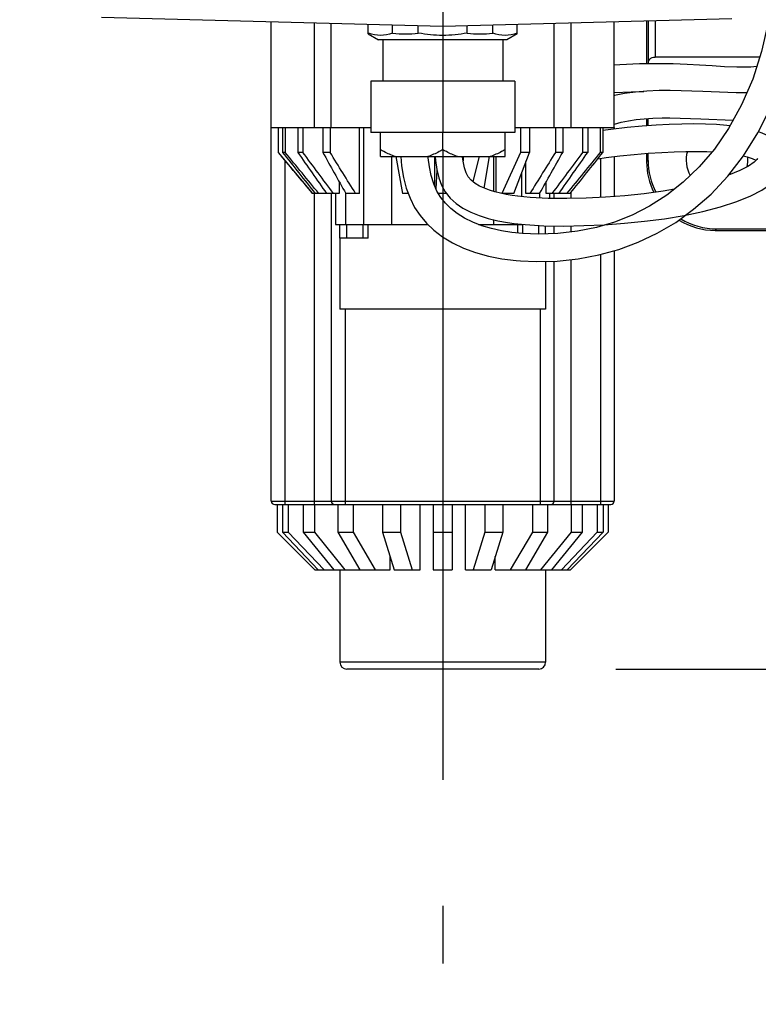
# Model space of a CAD drawing. Header units: millimetres. Extents: x 0 to 770, y -15 to 420.
# Tile 21 of 105: x 117 to 131, y 236 to 256. Entities that reach past the tile are written whole.
import ezdxf

# ---------------------------------------------------------------- set-up
doc = ezdxf.new("R2010")
doc.units = ezdxf.units.MM
doc.header["$LTSCALE"] = 32.67
doc.linetypes.add('CENTER', pattern=[0.6, 0.375, -0.075, 0.075, -0.075])
doc.linetypes.add('PHANTOM', pattern=[0.8, 0.45, -0.05, 0.1, -0.05, 0.1, -0.05])
doc.layers.get('0').update_dxf_attribs({"linetype": 'CONTINUOUS'})
for name, color, linetype in [('AXIS', 7, 'CONTINUOUS'), ('CRV2', 7, 'CONTINUOUS'), ('DRAFT', 7, 'CONTINUOUS'), ('DRIV_DIM', 7, 'CONTINUOUS'), ('ROUND', 7, 'CONTINUOUS')]:
    doc.layers.add(name, color=color, linetype=linetype)
doc.styles.get("Standard").update_dxf_attribs({"font": 'txt', "width": 0.8})
doc.dimstyles.new('DIMSTYLE_10', dxfattribs={"dimtxt": 3.8, "dimasz": 1.8, "dimexe": 2, "dimexo": 1.5, "dimgap": 0.95, "dimtad": 1, "dimdec": 0, "dimlfac": 15, "dimdsep": 46, "dimtxsty": 'STANDARD', "dimblk": 'OPEN', "dimblk1": 'OPEN', "dimblk2": 'OPEN', "dimcen": 0.09, "dimadec": 0, "dimazin": 0, "dimtp": 0.001, "dimtm": 0.001, "dimtfac": 1, "dimtdec": 0, "dimtofl": 0, "dimtmove": 0, "dimatfit": 3, "dimldrblk": 'OPEN', "dimfxl": 1, "dimtolj": 1, "dimarcsym": 0})
doc.dimstyles.new('DIMSTYLE_12', dxfattribs={"dimtxt": 3.8, "dimasz": 1.8, "dimexe": 2, "dimexo": 1.5, "dimgap": 1.9, "dimtad": 1, "dimdec": 3, "dimlfac": 15, "dimdsep": 46, "dimtxsty": 'STANDARD', "dimblk": 'OPEN', "dimblk1": 'OPEN', "dimblk2": 'OPEN', "dimcen": 0.09, "dimadec": 0, "dimazin": 0, "dimtp": 0.5, "dimtm": 0.5, "dimtfac": 1, "dimtdec": 3, "dimtofl": 0, "dimtmove": 0, "dimatfit": 3, "dimldrblk": 'OPEN', "dimfxl": 1, "dimtolj": 1, "dimarcsym": 0})

# ---------------------------------------------------------------- blocks, each defined once
blk = doc.blocks.new('_OPEN')
at = {"color": 0, "linetype": 'BYBLOCK'}
for p, q in [((0, 0), (-1, 0.342)), ((-1, -0.342), (0, 0)), ((-1, 0), (0, 0))]:
    blk.add_line(p, q, dxfattribs=at)
blk = doc.blocks.new('*D36')
at = {"layer": 'DRIV_DIM', "color": 2, "linetype": 'CONTINUOUS'}
for p, q in [((227.6, 260.848), (227.6, 251.898)), ((227.6, 242.948), (227.6, 251.898)), ((128.25, 242.948), (229.6, 242.948))]:
    blk.add_line(p, q, dxfattribs=at)
at = {"layer": 'DRIV_DIM', "color": 2, "linetype": 'CONTINUOUS', "xscale": 1.8, "yscale": 1.8, "zscale": 1.8}
for p, rotation in [((227.6, 260.848), 90), ((227.6, 242.948), 270)]:
    blk.add_blockref('_OPEN', p, dxfattribs=dict(at, rotation=rotation))
blk = doc.blocks.new('*D44')
at = {"layer": 'DRIV_DIM', "color": 2, "linetype": 'CONTINUOUS'}
for p, q in [((23.705, 260.848), (10.415, 260.848)), ((260.905, 239.215), (264.077, 238.655))]:
    blk.add_line(p, q, dxfattribs=at)
for points in [[(13.044, 259.052), (12.415, 260.848), (11.812, 259.043)], [(262.388, 237.121), (262.107, 239.002), (261.177, 237.343)]]:
    blk.add_lwpolyline(points, dxfattribs=at)
for start, end in [(180, 265), (265, 350)]:
    blk.add_arc((138.217, 260.848), 125.802, start, end, dxfattribs=at)

msp = doc.modelspace()

# ---------------------------------------------------------------- linework, layer by layer
at = {"color": 9, "linetype": 'CONTINUOUS'}
for p, q in [((128.880181, 255.552369), (128.880181, 254.718993)), ((129.013469, 255.555859), (129.013469, 254.847714)), ((122.383582, 255.513179), (122.383582, 253.481047)), ((127.383582, 253.481047), (127.383582, 255.513179)), ((123.350583, 251.594381), (123.350583, 253.481047)), ((123.896583, 251.594381), (123.896583, 252.914381)), ((125.87058, 252.914381), (125.87058, 252.236512)), ((128.876599, 252.840274), (128.848667, 252.812343)), ((126.41658, 252.592035), (126.41658, 252.134483)), ((122.993865, 252.204077), (122.993865, 251.594381)), ((126.773298, 252.107725), (126.773298, 252.204077)), ((125.87058, 251.686042), (125.87058, 251.594381)), ((126.41658, 251.597793), (126.41658, 251.594381)), ((130.209475, 251.507398), (130.181543, 251.479466))]:
    msp.add_line(p, q, dxfattribs=at)
at = {"color": 7, "linetype": 'CONTINUOUS'}
for p, q in [((121.550248, 253.481047), (121.550248, 255.535001)), ((122.716915, 253.481047), (122.716915, 255.50445)), ((127.050248, 253.481047), (127.050248, 255.50445)), ((128.216915, 253.481047), (128.216915, 255.535001)), ((131.049139, 254.847714), (129.013469, 254.847714)), ((130.989511, 254.662338), (130.983489, 254.66173)), ((123.483582, 254.381047), (123.483582, 253.381047)), ((126.283582, 254.381047), (126.283582, 253.381047)), ((129.304349, 254.198041), (129.22182, 254.197861)), ((128.876599, 253.512039), (128.876599, 253.652555)), ((121.550248, 253.481047), (123.483582, 253.481047)), ((121.683582, 253.481047), (121.683582, 252.994381)), ((121.685144, 253.481047), (121.685144, 252.994381)), ((121.768247, 253.481047), (121.768247, 252.994381)), ((121.82001, 253.481047), (121.82001, 252.994381)), ((122.063654, 253.481047), (122.063654, 252.994381)), ((122.163654, 253.481047), (122.163654, 252.994381)), ((122.551234, 253.481047), (122.551234, 252.994381)), ((122.692656, 253.481047), (122.692656, 252.994381)), ((123.265032, 252.194381), (123.265032, 253.481047)), ((126.283582, 253.481047), (128.216915, 253.481047)), ((126.396198, 253.481047), (126.396198, 252.994381)), ((126.569403, 253.481047), (126.569403, 252.994381)), ((127.074507, 253.481047), (127.074507, 252.994381)), ((127.215929, 253.481047), (127.215929, 252.994381)), ((127.603509, 253.481047), (127.603509, 252.994381)), ((127.703509, 253.481047), (127.703509, 252.994381)), ((127.947153, 253.481047), (127.947153, 252.994381)), ((127.998916, 253.481047), (127.998916, 252.994381)), ((130.470329, 253.510053), (130.409839, 253.517596)), ((126.283582, 253.381047), (123.483582, 253.381047)), ((121.683582, 252.994381), (122.350248, 252.194381)), ((121.685144, 252.994381), (121.683582, 252.994381)), ((121.82001, 252.994381), (121.768247, 252.994381)), ((122.163654, 252.994381), (122.063654, 252.994381)), ((122.692656, 252.994381), (122.551234, 252.994381)), ((123.973084, 252.914374), (124.098395, 252.194381)), ((124.725141, 252.914381), (124.725141, 252.345727)), ((125.279488, 252.914381), (125.279488, 252.831524)), ((125.594129, 252.914374), (125.468247, 252.427588)), ((125.687289, 252.3007), (125.794079, 252.914374)), ((125.917038, 252.914381), (125.917038, 252.223288)), ((126.396198, 252.994381), (126.031898, 252.195265)), ((126.2654, 252.194381), (126.569403, 252.994381)), ((126.569403, 252.994381), (126.396198, 252.994381)), ((127.215929, 252.994381), (127.074507, 252.994381)), ((127.703509, 252.994381), (127.603509, 252.994381)), ((127.998916, 252.994381), (127.947153, 252.994381)), ((128.876599, 252.840274), (128.876599, 252.977713)), ((126.502131, 252.194381), (126.502131, 252.817237)), ((124.768592, 252.652003), (124.75247, 252.284097)), ((122.869397, 252.426147), (122.869397, 252.194381)), ((126.897766, 252.194381), (126.897766, 252.426147)), ((122.869397, 252.194381), (122.350248, 252.194381)), ((122.800248, 252.194381), (122.800248, 251.594381)), ((123.265032, 252.194381), (122.9993, 252.194381)), ((124.212637, 252.194381), (124.098395, 252.194381)), ((124.958472, 252.194381), (124.800027, 252.194381)), ((126.2654, 252.194381), (126.036123, 252.194381)), ((126.582712, 252.11751), (126.340075, 252.142299)), ((126.767863, 252.194381), (126.502131, 252.194381)), ((127.362067, 252.194381), (126.897766, 252.194381)), ((126.966915, 252.099296), (126.966915, 252.194381)), ((122.800248, 251.594381), (124.592615, 251.594381)), ((125.580148, 251.594381), (126.448364, 251.594381)), ((130.181543, 251.479466), (132.050248, 251.479466)), ((130.209475, 251.507398), (131.683582, 251.507398)), ((122.883582, 251.327714), (122.883582, 249.947714)), ((126.883582, 250.875906), (126.883582, 249.947714)), ((126.88358, 249.947714), (122.883583, 249.947714)), ((121.665191, 246.147714), (121.665191, 245.614381)), ((121.766057, 246.147714), (121.766057, 245.614381)), ((121.879363, 246.147714), (121.879363, 245.614381)), ((122.172088, 246.147714), (122.172088, 245.614381)), ((122.387609, 246.147714), (122.387609, 245.614381)), ((122.843539, 246.147714), (122.843539, 245.614381)), ((123.140179, 246.147714), (123.140179, 245.614381)), ((123.714684, 246.147714), (123.714684, 245.614381)), ((124.063404, 246.147714), (124.063404, 245.614381)), ((124.44251, 244.881047), (124.44251, 246.147714)), ((124.700248, 246.147714), (124.700248, 244.881047)), ((125.066915, 246.147714), (125.066915, 244.881047)), ((125.324653, 244.881047), (125.324653, 246.147714)), ((125.703759, 246.147714), (125.703759, 245.614381)), ((126.052479, 246.147714), (126.052479, 245.614381)), ((126.626984, 246.147714), (126.626984, 245.614381)), ((126.923624, 246.147714), (126.923624, 245.614381)), ((127.379554, 246.147714), (127.379554, 245.614381)), ((127.595075, 246.147714), (127.595075, 245.614381)), ((127.8878, 246.147714), (127.8878, 245.614381)), ((128.001106, 246.147714), (128.001106, 245.614381)), ((128.101972, 246.147714), (128.101972, 245.614381)), ((121.665191, 245.614381), (122.398524, 244.881047)), ((121.766057, 245.614381), (122.463498, 244.881047)), ((121.766057, 245.614381), (121.879363, 245.614381)), ((121.879363, 245.614381), (122.576805, 244.881047)), ((122.172088, 245.614381), (122.387609, 245.614381)), ((122.172088, 245.614381), (122.765367, 244.881047)), ((122.387609, 245.614381), (122.980888, 244.881047)), ((122.843539, 245.614381), (123.140179, 245.614381)), ((122.843539, 245.614381), (123.274582, 244.881047)), ((123.140179, 245.614381), (123.571221, 244.881047)), ((123.714684, 245.614381), (124.063404, 245.614381)), ((123.714684, 245.614381), (123.941296, 244.881047)), ((124.063404, 245.614381), (124.290017, 244.881047)), ((124.700248, 245.614381), (125.066915, 245.614381)), ((125.703759, 245.614381), (125.477146, 244.881047)), ((125.703759, 245.614381), (126.052479, 245.614381)), ((126.052479, 245.614381), (125.825867, 244.881047)), ((126.626984, 245.614381), (126.195942, 244.881047)), ((126.923624, 245.614381), (126.492581, 244.881047)), ((126.626984, 245.614381), (126.923624, 245.614381)), ((127.379554, 245.614381), (126.786275, 244.881047)), ((127.595075, 245.614381), (127.001796, 244.881047)), ((127.8878, 245.614381), (127.190359, 244.881047)), ((128.001106, 245.614381), (127.303665, 244.881047)), ((128.101972, 245.614381), (127.368639, 244.881047)), ((127.379554, 245.614381), (127.595075, 245.614381)), ((127.8878, 245.614381), (128.001106, 245.614381)), ((123.86128, 244.881047), (123.86128, 245.139984)), ((125.905883, 244.881047), (125.905883, 245.139984)), ((122.398524, 244.881047), (123.86128, 244.881047)), ((123.941296, 244.881047), (124.44251, 244.881047)), ((124.700248, 244.881047), (125.066915, 244.881047)), ((125.324653, 244.881047), (125.825867, 244.881047)), ((125.905883, 244.881047), (127.368639, 244.881047))]:
    msp.add_line(p, q, dxfattribs=at)
for points in [[(131.283125, 256.092308), (131.209251, 255.518647), (131.084427, 254.957418), (130.911967, 254.421265), (130.696242, 253.919596), (130.443158, 253.460797), (130.166146, 253.059376), (129.872181, 252.713341), (129.56205, 252.414847), (129.238704, 252.160805), (128.905519, 251.94883), (128.565997, 251.776512), (128.222212, 251.640684)], [(130.989748, 254.662282), (130.874733, 254.654105), (130.604578, 254.650412), (130.361313, 254.66085), (130.119866, 254.676855), (129.878738, 254.693005), (129.63392, 254.706167), (129.367258, 254.715288), (129.056832, 254.718806), (128.709801, 254.714234), (128.324445, 254.698185), (128.216915, 254.68994)], [(129.222504, 254.197865), (129.090408, 254.19593), (128.852939, 254.186177), (128.630498, 254.167527), (128.420805, 254.138588), (128.223211, 254.097799), (128.216915, 254.09595)], [(128.216915, 254.156192), (128.549693, 254.175256), (128.797388, 254.18152)], [(130.795217, 254.149762), (130.590511, 254.153474), (129.940033, 254.181511), (129.304349, 254.198041)], [(126.39611, 250.884366), (126.697767, 250.870981), (127.1057, 250.881794), (127.517306, 250.92511), (127.920324, 251.000537), (128.309303, 251.107617), (128.686666, 251.247435), (129.054634, 251.422229), (129.413646, 251.63474), (129.762771, 251.887951), (130.100634, 252.18552), (130.425036, 252.531592), (130.730888, 252.928117), (131.011387, 253.373877), (131.259323, 253.86434)], [(128.216915, 253.540497), (128.225542, 253.543862), (128.353698, 253.580667), (128.492995, 253.609796), (128.642176, 253.631983), (128.801402, 253.647949), (128.970655, 253.658316), (129.14984, 253.663666), (129.226077, 253.664539)], [(129.22621, 253.66454), (129.300993, 253.66471), (129.900038, 253.649375), (130.532176, 253.622172)], [(130.409839, 253.517596), (130.205322, 253.53433), (129.990339, 253.54431), (129.765926, 253.547964), (129.532343, 253.54563), (129.288699, 253.537509), (129.033099, 253.523595), (128.762426, 253.503609), (128.47095, 253.476798), (128.154366, 253.442199), (127.998916, 253.422416)], [(129.577527, 251.770412), (129.94384, 251.847381), (130.284615, 251.936298), (130.599691, 252.038485), (130.872086, 252.149408), (131.090044, 252.262484), (131.257295, 252.375783), (131.378768, 252.48769), (131.463021, 252.600638), (131.51692, 252.723813), (131.535517, 252.857369), (131.515458, 252.984639), (131.456213, 253.107306), (131.355823, 253.219148), (131.228089, 253.307472), (131.094383, 253.370557), (131.022134, 253.395138)], [(124.068557, 252.914381), (124.082897, 252.734096), (124.11911, 252.509424), (124.173902, 252.297933), (124.247083, 252.102297), (124.337131, 251.924992), (124.443526, 251.764785), (124.566361, 251.619274), (124.710768, 251.482356), (124.879913, 251.353879), (125.07315, 251.236996), (125.289001, 251.134229), (125.523736, 251.047786), (125.772608, 250.978919), (126.034308, 250.927085), (126.310936, 250.891674), (126.396258, 250.884354)], [(126.436866, 251.416145), (126.226445, 251.437888), (126.023323, 251.4706), (125.829495, 251.514276), (125.644472, 251.569579), (125.47017, 251.636785), (125.309928, 251.715333), (125.166436, 251.804089), (125.041581, 251.901315), (124.935974, 252.005113), (124.846752, 252.117111), (124.770905, 252.242541), (124.707692, 252.385073), (124.658578, 252.542946), (124.624104, 252.712444), (124.603289, 252.890585), (124.60214, 252.914725)], [(124.736084, 252.914381), (124.741173, 252.835499), (124.765956, 252.662727), (124.805444, 252.502154), (124.860938, 252.356056), (124.934071, 252.224989), (125.027276, 252.108076), (125.141759, 252.003436), (125.276579, 251.911026), (125.428771, 251.831457), (125.594359, 251.764775), (125.769373, 251.71031), (125.951984, 251.666522), (126.141814, 251.631883), (126.273003, 251.613198)], [(126.340906, 252.142192), (126.233222, 252.157407), (126.11846, 252.177136), (126.006244, 252.200639), (125.897056, 252.228361), (125.792662, 252.260497), (125.694505, 252.297368), (125.60003, 252.341119), (125.512189, 252.392931), (125.437123, 252.45214), (125.379475, 252.518415), (125.336745, 252.598818), (125.305711, 252.692246), (125.284181, 252.794596), (125.270603, 252.901433), (125.269744, 252.914381)], [(127.901499, 252.871926), (128.059666, 252.893354), (128.328269, 252.925319), (128.6051, 252.954077), (128.880657, 252.978067), (129.142979, 252.996003), (129.384606, 253.007654), (129.608754, 253.01363), (129.820032, 253.014293), (130.020469, 253.009641), (130.119402, 253.004352)], [(131.00228, 252.856613), (131.005631, 252.875176), (130.993584, 252.857497), (130.939566, 252.804676), (130.829766, 252.728261), (130.663038, 252.640343), (130.442988, 252.549092), (130.436997, 252.5471)], [(130.729095, 252.925791), (130.806732, 252.906046), (130.901478, 252.873294), (130.969331, 252.841101), (130.973755, 252.838108)], [(129.39062, 252.280161), (129.169493, 252.241856), (128.79923, 252.191505), (128.423858, 252.152628), (128.046396, 252.124419), (127.669932, 252.106022), (127.29638, 252.096904), (126.932635, 252.099544), (126.582712, 252.11751)], [(126.272568, 251.613254), (126.484057, 251.590549), (126.850509, 251.568508), (127.233536, 251.563086), (127.628299, 251.570907), (128.023965, 251.588808), (128.415767, 251.616598), (128.805794, 251.655314), (129.194651, 251.706272), (129.577527, 251.770412)], [(128.222212, 251.640684), (127.870543, 251.536989), (127.504179, 251.462599), (127.124413, 251.417814), (126.744283, 251.403913), (126.436528, 251.416171)]]:
    msp.add_lwpolyline(points, dxfattribs=at)
for start, end in [(163.9194986, 210.187828), (346.9879313, 5.3763849)]:
    msp.add_arc((130.216915, 252.847714), 0.6, start, end, dxfattribs=at)
for start_param, end_param in [(2.356537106, 2.83854196), (-2.907610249, -2.356537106)]:
    msp.add_ellipse((130.210389, 252.841188), major_axis=(0.943455, 0.943455), ratio=0.999315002, start_param=start_param, end_param=end_param, dxfattribs=at)
msp.add_open_spline([(128.880181, 254.718993), (128.880807, 254.750266), (128.900176, 254.824483), (128.976711, 254.847714), (129.013469, 254.847714)], degree=3, knots=[0, 0, 0, 0, 0.459740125, 1, 1, 1, 1], dxfattribs=at)
for points in [[(122.35385, 252.194381), (122.130795, 252.460919), (121.907925, 252.727613), (121.685144, 252.994381)], [(121.768247, 252.994381), (121.98041, 252.727618), (122.192661, 252.460926), (122.405096, 252.194381)], [(122.475001, 252.194381), (122.256518, 252.460922), (122.03822, 252.727615), (121.82001, 252.994381)], [(122.063654, 252.994381), (122.250736, 252.727633), (122.437903, 252.460944), (122.625247, 252.194381)], [(122.760293, 252.194381), (122.561263, 252.460936), (122.362415, 252.727626), (122.163654, 252.994381)], [(122.551234, 252.994381), (122.700484, 252.727655), (122.849812, 252.460973), (122.9993, 252.194381)], [(123.190283, 252.194381), (123.024267, 252.46096), (122.858421, 252.727645), (122.692656, 252.994381)], [(127.074507, 252.994381), (126.908742, 252.727645), (126.742896, 252.46096), (126.57688, 252.194381)], [(126.767863, 252.194381), (126.917352, 252.460973), (127.066679, 252.727655), (127.215929, 252.994381)], [(127.603509, 252.994381), (127.404748, 252.727626), (127.2059, 252.460936), (127.00687, 252.194381)], [(127.141916, 252.194381), (127.32926, 252.460944), (127.516428, 252.727633), (127.703509, 252.994381)], [(127.947153, 252.994381), (127.728943, 252.727615), (127.510645, 252.460922), (127.292162, 252.194381)], [(127.362067, 252.194381), (127.574502, 252.460926), (127.786754, 252.727618), (127.998916, 252.994381)]]:
    msp.add_open_spline(points, degree=3, dxfattribs=at)
at = {"layer": 'AXIS', "color": 7, "linetype": 'CENTER'}
for p, q in [((124.883582, 279.306053), (124.883582, 253.381047)), ((124.883582, 253.047714), (124.883582, 237.223635))]:
    msp.add_line(p, q, dxfattribs=at)
at = {"layer": 'AXIS', "color": 7, "linetype": 'CONTINUOUS'}
for p, q in [((123.433667, 255.297968), (123.433667, 255.485681)), ((123.908625, 255.314381), (123.908625, 255.473244)), ((124.408625, 255.314381), (124.408625, 255.460151)), ((125.358539, 255.314381), (125.358539, 255.460151)), ((125.858539, 255.314381), (125.858539, 255.473244)), ((126.333496, 255.297968), (126.333496, 255.485681)), ((123.433667, 255.297951), (123.63615, 255.181047)), ((126.131008, 255.181047), (123.636155, 255.181047)), ((123.716915, 255.181047), (123.716915, 254.381047)), ((126.050248, 255.181047), (126.050248, 254.381047)), ((126.333496, 255.297951), (126.131014, 255.181047)), ((126.283582, 254.381047), (123.483582, 254.381047)), ((123.671146, 252.914381), (123.671146, 253.381047)), ((124.883582, 253.047714), (124.883582, 253.381047)), ((126.096017, 252.914381), (126.096017, 253.381047)), ((123.671146, 252.914381), (126.096017, 252.914381))]:
    msp.add_line(p, q, dxfattribs=at)
for centre, radius, start, end in [((123.732312, 256.119404), 0.858633, 249.6463104, 249.967049), ((124.158625, 257.242978), 1.944734, 262.6140557, 277.3859443), ((125.608539, 257.242978), 1.944734, 262.6140557, 277.3859443)]:
    msp.add_arc(centre, radius, start, end, dxfattribs=at)
for points, knots in [([(123.908625, 255.314381), (123.833777, 255.286614), (123.673593, 255.252274), (123.513108, 255.285401), (123.438179, 255.312722)], [0, 0, 0, 0, 0.500242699, 1, 1, 1, 1]), ([(125.358539, 255.314381), (125.20217, 255.285377), (124.883582, 255.252896), (124.564993, 255.285377), (124.408625, 255.314381)], [0, 0, 0, 0, 0.500000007, 1, 1, 1, 1]), ([(126.333496, 255.314381), (126.257943, 255.286353), (126.096017, 255.251919), (125.934091, 255.286353), (125.858539, 255.314381)], [0, 0, 0, 0, 0.500000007, 1, 1, 1, 1]), ([(123.959821, 252.914381), (123.884563, 252.939536), (123.787117, 252.983032), (123.694298, 253.034347), (123.671146, 253.047714)], [0, 0, 0, 0, 0.747995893, 1, 1, 1, 1]), ([(124.883582, 253.047714), (124.86043, 253.034347), (124.76761, 252.983032), (124.670164, 252.939536), (124.594906, 252.914381)], [0, 0, 0, 0, 0.252004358, 1, 1, 1, 1]), ([(125.172257, 252.914381), (125.096999, 252.939536), (124.999553, 252.983032), (124.906734, 253.034347), (124.883582, 253.047714)], [0, 0, 0, 0, 0.747995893, 1, 1, 1, 1]), ([(126.096017, 253.047714), (126.072865, 253.034347), (125.980046, 252.983032), (125.8826, 252.939536), (125.807342, 252.914381)], [0, 0, 0, 0, 0.252004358, 1, 1, 1, 1])]:
    msp.add_open_spline(points, degree=3, knots=knots, dxfattribs=at)
at = {"layer": 'CRV2', "color": 4, "linetype": 'PHANTOM'}
for radius, start in [(123.080582, 10), (115.080582, 10), (35.146512, 185.1707561)]:
    msp.add_arc((138.216915, 260.847714), radius, start, 350, dxfattribs=at)
at = {"layer": 'DRAFT', "color": 7, "linetype": 'CONTINUOUS'}
for p, q in [((118.250248, 255.621414), (124.883582, 255.447714)), ((124.883582, 255.447714), (130.50538, 255.594926)), ((128.848667, 255.551544), (128.848667, 254.716064)), ((128.848667, 253.650844), (128.848667, 253.509977)), ((128.848667, 252.975282), (128.848667, 252.812343))]:
    msp.add_line(p, q, dxfattribs=at)
at = {"layer": 'ROUND', "color": 7, "linetype": 'CONTINUOUS'}
for p, q in [((124.883584, 264.035014), (124.883582, 255.447714)), ((121.550248, 246.214381), (121.550248, 253.481047)), ((128.216915, 253.481047), (128.216915, 253.449035)), ((128.216915, 252.912067), (128.216915, 252.137163)), ((122.716915, 252.194381), (122.716915, 246.214381)), ((127.050248, 252.098691), (127.050248, 252.194381)), ((122.883582, 251.327714), (122.883582, 251.594381)), ((126.883582, 251.409007), (126.883582, 251.56804)), ((127.050248, 251.415101), (127.050248, 251.565681)), ((123.431213, 251.327714), (122.883582, 251.327714)), ((128.216915, 251.082184), (128.216915, 246.214381)), ((127.050248, 246.214381), (127.050248, 250.880324)), ((121.616915, 246.147714), (128.150248, 246.147714)), ((122.883582, 244.881047), (122.883582, 243.081047)), ((126.883582, 244.881047), (126.883582, 243.081047)), ((126.750245, 242.947714), (123.016918, 242.947714))]:
    msp.add_line(p, q, dxfattribs=at)
at = {"layer": 'ROUND', "color": 9, "linetype": 'CONTINUOUS'}
for p, q in [((127.950248, 252.878531), (127.950248, 252.11972)), ((121.816915, 246.147714), (121.816915, 252.834381)), ((122.383582, 252.194381), (122.383582, 246.147714)), ((127.383582, 252.099033), (127.383582, 252.221388)), ((123.016915, 251.327714), (123.016915, 251.594381)), ((123.334388, 251.327714), (123.334388, 251.594381)), ((123.431213, 251.327714), (123.431213, 251.594381)), ((126.33595, 251.594381), (126.33595, 251.426573)), ((126.432775, 251.594381), (126.432775, 251.416145)), ((126.750248, 251.404131), (126.750248, 251.574538)), ((127.383582, 251.448377), (127.383582, 251.566059)), ((127.950248, 251.585473), (127.950248, 251.560491)), ((127.950248, 251.008775), (127.950248, 246.147714)), ((127.383582, 246.147714), (127.383582, 250.911037)), ((122.983582, 249.947714), (122.983582, 246.147714)), ((126.783582, 246.147714), (126.783582, 249.947714)), ((121.550248, 246.214381), (128.216915, 246.214381)), ((126.883582, 243.081047), (122.883582, 243.081047))]:
    msp.add_line(p, q, dxfattribs=at)
at = {"layer": 'ROUND', "color": 7, "linetype": 'CONTINUOUS'}
for centre, radius, start, end in [((121.616915, 246.214381), 0.066667, 180, 270), ((122.783582, 246.214381), 0.066667, 180, 270), ((126.983582, 246.214381), 0.066667, 270, 360), ((128.150248, 246.214381), 0.066667, 270, 360), ((123.016915, 243.081047), 0.133333, 180, 270), ((126.750248, 243.081047), 0.133333, 270, 360)]:
    msp.add_arc(centre, radius, start, end, dxfattribs=at)
for start_param, end_param in [(-3.926648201, -3.46366518), (-2.912606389, -2.356537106)]:
    msp.add_ellipse((130.182457, 252.813257), major_axis=(0.943455, 0.943455), ratio=0.999315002, start_param=start_param, end_param=end_param, dxfattribs=at)

# ---------------------------------------------------------------- dimensions: what is measured, and where the dimension line sits
at = {"layer": 'DRIV_DIM', "color": 2, "linetype": 'CONTINUOUS'}
dim = msp.add_angular_dim_2l(base=(127.252567, 135.524642), line1=((26.462897, 260.847714), (25.20488, 260.847714)), line2=((258.188721, 239.693448), (259.427627, 239.474995)), dimstyle='DIMSTYLE_12', override={"dimtad": 2}, dxfattribs=at)
dim.commit()
dim.dimension.update_dxf_attribs({"geometry": '*D44', "text_midpoint": (121.715861, 136.132821), "dimtype": 162})
dim = msp.add_linear_dim(base=(227.6001338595, 242.9477141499), p1=(138.2169148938, 260.8477141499), p2=(126.7502482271, 242.9477141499), angle=270, dimstyle='DIMSTYLE_10', dxfattribs=at)
dim.commit()
dim.dimension.update_dxf_attribs({"geometry": '*D36', "text_midpoint": (227.6001338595, 247.3377141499), "dimtype": 160})

doc.saveas('drawing.dxf')
